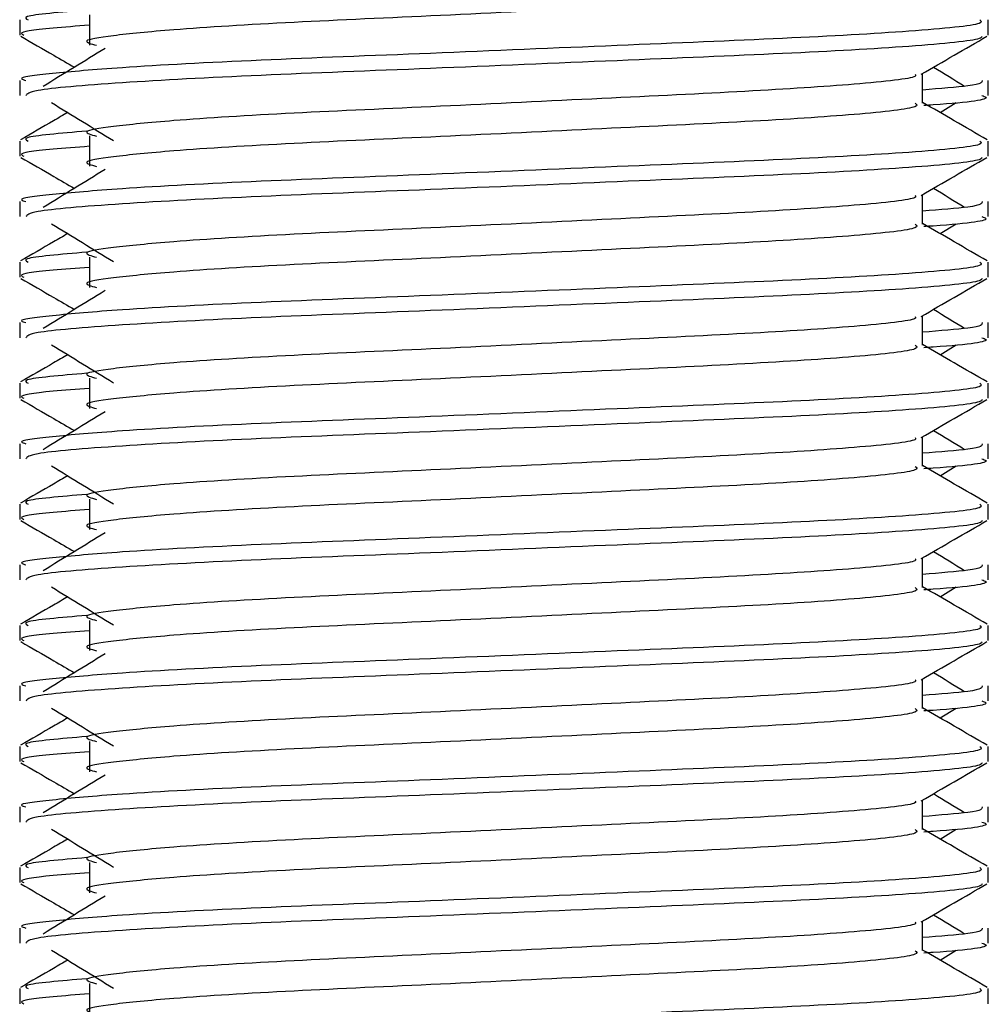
# Model space of a CAD drawing. Header units: millimetres. Extents: x 0 to 420, y 0 to 300.
# Tile 49 of 73: x 264.66 to 267.16, y 152.15 to 154.69. Entities that reach past the tile are written whole.
import ezdxf

# ---------------------------------------------------------------- set-up
doc = ezdxf.new("R2010")
doc.units = ezdxf.units.MM

msp = doc.modelspace()

# ---------------------------------------------------------------- linework, layer by layer
at = {"color": 7, "linetype": 'Continuous', "lineweight": 25}
for p, q in [((264.6577, 154.6937), (264.6577, 154.6547)), ((264.838, 154.7067), (264.838, 154.6284)), ((267.1635, 154.6547), (267.1635, 154.6937)), ((264.6577, 154.5372), (264.6577, 154.4981)), ((266.994, 154.4787), (266.994, 154.5551)), ((267.1635, 154.4981), (267.1635, 154.5372)), ((267.0392, 154.4542), (267.0811, 154.4799)), ((264.838, 154.3935), (264.838, 154.3151)), ((264.6577, 154.3805), (264.6577, 154.3414)), ((267.1635, 154.3414), (267.1635, 154.3805)), ((266.994, 154.1655), (266.994, 154.2419)), ((264.6577, 154.2239), (264.6577, 154.1849)), ((267.1635, 154.1849), (267.1635, 154.2239)), ((267.0392, 154.141), (267.0811, 154.1667)), ((264.838, 154.0802), (264.838, 154.0019)), ((264.6577, 154.0673), (264.6577, 154.0282)), ((267.1635, 154.0282), (267.1635, 154.0673)), ((266.994, 153.8523), (266.994, 153.9286)), ((264.6577, 153.9107), (264.6577, 153.8716)), ((267.1635, 153.8716), (267.1635, 153.9107)), ((267.0392, 153.8277), (267.0811, 153.8534)), ((264.6577, 153.754), (264.6577, 153.715)), ((264.838, 153.767), (264.838, 153.6887)), ((267.1635, 153.715), (267.1635, 153.754)), ((264.6577, 153.5975), (264.6577, 153.5584)), ((266.994, 153.539), (266.994, 153.6154)), ((267.1635, 153.5584), (267.1635, 153.5975)), ((267.0392, 153.5145), (267.0811, 153.5402)), ((264.6577, 153.4408), (264.6577, 153.4017)), ((264.838, 153.4538), (264.838, 153.3754)), ((267.1635, 153.4017), (267.1635, 153.4408)), ((266.994, 153.2258), (266.994, 153.3022)), ((264.6577, 153.2842), (264.6577, 153.2452)), ((267.1635, 153.2452), (267.1635, 153.2842)), ((267.0392, 153.2013), (267.0811, 153.227)), ((264.838, 153.1405), (264.838, 153.0622)), ((264.6577, 153.1276), (264.6577, 153.0885)), ((267.1635, 153.0885), (267.1635, 153.1276)), ((266.994, 152.9126), (266.994, 152.9889)), ((264.6577, 152.971), (264.6577, 152.932)), ((267.1635, 152.932), (267.1635, 152.971)), ((267.0392, 152.888), (267.0811, 152.9137)), ((264.6577, 152.8143), (264.6577, 152.7753)), ((264.838, 152.8273), (264.838, 152.749)), ((267.1635, 152.7753), (267.1635, 152.8143)), ((266.994, 152.5993), (266.994, 152.6757)), ((264.6577, 152.6578), (264.6577, 152.6187)), ((267.1635, 152.6187), (267.1635, 152.6578)), ((267.0392, 152.5748), (267.0811, 152.6005)), ((264.6577, 152.5011), (264.6577, 152.462)), ((264.838, 152.5141), (264.838, 152.4357)), ((267.1635, 152.462), (267.1635, 152.5011)), ((264.6577, 152.3445), (264.6577, 152.3055)), ((266.994, 152.2861), (266.994, 152.3625)), ((267.1635, 152.3055), (267.1635, 152.3445)), ((267.0392, 152.2616), (267.0811, 152.2873)), ((264.838, 152.2008), (264.838, 152.1225)), ((264.6577, 152.1879), (264.6577, 152.1488)), ((267.1635, 152.1488), (267.1635, 152.1879))]:
    msp.add_line(p, q, dxfattribs=at)
for points, knots in [([(266.9752, 154.7917), (266.9787, 154.7887), (266.989, 154.7796), (266.8365, 154.7621), (266.5505, 154.7438), (266.1662, 154.7256), (265.7479, 154.7049), (265.3519, 154.6876), (265.0593, 154.6698), (264.8907, 154.6528), (264.8119, 154.6403), (264.8426, 154.6319), (264.8562, 154.6281)], [0, 0, 0, 0, 0.059132, 0.1771634, 0.2920638, 0.4068492, 0.5248979, 0.6384095, 0.7547738, 0.8442256, 0.9306466, 1, 1, 1, 1]), ([(264.831, 154.7194), (264.7632, 154.7136), (264.6591, 154.7048), (264.6741, 154.6966), (264.6793, 154.6937)], [0, 0, 0, 0, 0.651043, 1, 1, 1, 1]), ([(267.1418, 154.6937), (267.1457, 154.6907), (267.1575, 154.6817), (266.9813, 154.6642), (266.6507, 154.6459), (266.2062, 154.6277), (265.7223, 154.607), (265.2649, 154.5897), (264.9248, 154.5719), (264.7344, 154.5549), (264.6474, 154.5447), (264.6684, 154.5386), (264.6733, 154.5372)], [0, 0, 0, 0, 0.061077, 0.184512, 0.304677, 0.424721, 0.548174, 0.666888, 0.788581, 0.882129, 0.97251, 1, 1, 1, 1]), ([(264.838, 154.68), (264.8047, 154.6775), (264.7023, 154.6701), (264.6535, 154.6621), (264.6653, 154.6561), (264.6681, 154.6547)], [0, 0, 0, 0, 0.270543, 0.831179, 1, 1, 1, 1]), ([(264.6606, 154.6515), (264.689, 154.6351), (264.7352, 154.6084), (264.7814, 154.5816), (264.7992, 154.5713)], [0, 0, 0, 0, 0.61317, 1, 1, 1, 1]), ([(267.1485, 154.6513), (267.1476, 154.6494), (267.1436, 154.6413), (266.9817, 154.625), (266.6506, 154.6068), (266.2061, 154.5886), (265.7228, 154.5679), (265.2632, 154.5506), (264.9015, 154.5312), (264.6836, 154.5127), (264.6768, 154.5024), (264.6739, 154.4981)], [0, 0, 0, 0, 0.039912, 0.166158, 0.289058, 0.411836, 0.5381, 0.659517, 0.783982, 0.909693, 1, 1, 1, 1]), ([(266.9906, 154.5531), (267.0189, 154.5695), (267.0756, 154.6023), (267.1322, 154.6351), (267.1605, 154.6515)], [0, 0, 0, 0, 0.499936, 1, 1, 1, 1]), ([(264.8785, 154.6198), (264.8518, 154.6035), (264.7984, 154.5708), (264.7451, 154.5381), (264.7185, 154.5217)], [0, 0, 0, 0, 0.49999, 1, 1, 1, 1]), ([(267.1027, 154.5217), (267.0761, 154.5381), (267.0492, 154.5546), (267.0222, 154.5711), (267.0219, 154.5713)], [0, 0, 0, 0, 0.989832, 1, 1, 1, 1]), ([(266.9748, 154.5529), (266.9761, 154.5511), (266.9818, 154.5433), (266.8343, 154.5271), (266.5511, 154.5089), (266.166, 154.4907), (265.7479, 154.47), (265.3519, 154.4527), (265.0593, 154.4349), (264.8907, 154.4179), (264.8119, 154.4054), (264.8426, 154.3969), (264.8563, 154.3932)], [0, 0, 0, 0, 0.035107, 0.156135, 0.273953, 0.391653, 0.512699, 0.629093, 0.748412, 0.840135, 0.92875, 1, 1, 1, 1]), ([(267.1479, 154.5372), (267.1486, 154.5325), (267.1497, 154.5246), (267.0392, 154.516), (266.994, 154.5124)], [0, 0, 0, 0, 0.590683, 1, 1, 1, 1]), ([(267.1473, 154.4981), (267.1519, 154.4966), (267.1753, 154.4892), (267.1149, 154.4798), (267.0056, 154.4728), (266.9973, 154.4723)], [0, 0, 0, 0, 0.18373, 0.938556, 1, 1, 1, 1]), ([(264.7401, 154.4799), (264.7668, 154.4635), (264.8202, 154.4308), (264.8735, 154.3981), (264.9001, 154.3818)], [0, 0, 0, 0, 0.500011, 1, 1, 1, 1]), ([(266.9752, 154.4785), (266.9787, 154.4755), (266.989, 154.4664), (266.8365, 154.4489), (266.5505, 154.4306), (266.1662, 154.4124), (265.7479, 154.3917), (265.3519, 154.3744), (265.0593, 154.3566), (264.8907, 154.3396), (264.8119, 154.3271), (264.8426, 154.3186), (264.8562, 154.3149)], [0, 0, 0, 0, 0.059132, 0.177163, 0.292064, 0.406849, 0.524898, 0.638409, 0.754774, 0.844226, 0.930647, 1, 1, 1, 1]), ([(267.1612, 154.3836), (267.1328, 154.4), (267.0771, 154.4323), (267.0214, 154.4645), (266.994, 154.4804)], [0, 0, 0, 0, 0.508368, 1, 1, 1, 1]), ([(264.782, 154.4542), (264.7697, 154.4471), (264.729, 154.4235), (264.6884, 154.4), (264.66, 154.3836)], [0, 0, 0, 0, 0.303338, 1, 1, 1, 1]), ([(264.831, 154.4062), (264.7632, 154.4004), (264.6591, 154.3915), (264.6741, 154.3834), (264.6793, 154.3805)], [0, 0, 0, 0, 0.651043, 1, 1, 1, 1]), ([(267.1418, 154.3805), (267.1457, 154.3775), (267.1575, 154.3684), (266.9813, 154.351), (266.6507, 154.3327), (266.2062, 154.3145), (265.7223, 154.2938), (265.2649, 154.2765), (264.9248, 154.2587), (264.7344, 154.2417), (264.6474, 154.2314), (264.6684, 154.2253), (264.6733, 154.2239)], [0, 0, 0, 0, 0.061077, 0.184512, 0.304677, 0.424721, 0.548174, 0.666888, 0.788581, 0.882129, 0.97251, 1, 1, 1, 1]), ([(264.838, 154.3668), (264.8047, 154.3643), (264.7023, 154.3568), (264.6535, 154.3489), (264.6653, 154.3428), (264.6681, 154.3414)], [0, 0, 0, 0, 0.270543, 0.831179, 1, 1, 1, 1]), ([(264.6606, 154.3383), (264.689, 154.3219), (264.7352, 154.2952), (264.7814, 154.2684), (264.7992, 154.2581)], [0, 0, 0, 0, 0.61317, 1, 1, 1, 1]), ([(267.1485, 154.3381), (267.1476, 154.3361), (267.1436, 154.328), (266.9817, 154.3118), (266.6506, 154.2935), (266.2061, 154.2753), (265.7228, 154.2546), (265.2632, 154.2373), (264.9015, 154.2179), (264.6836, 154.1995), (264.6768, 154.1892), (264.6739, 154.1849)], [0, 0, 0, 0, 0.039912, 0.166158, 0.289058, 0.411836, 0.5381, 0.659517, 0.783982, 0.909693, 1, 1, 1, 1]), ([(266.9906, 154.2399), (267.0189, 154.2563), (267.0756, 154.2891), (267.1322, 154.3219), (267.1605, 154.3383)], [0, 0, 0, 0, 0.499936, 1, 1, 1, 1]), ([(264.8785, 154.3066), (264.8518, 154.2903), (264.7984, 154.2576), (264.7451, 154.2249), (264.7185, 154.2085)], [0, 0, 0, 0, 0.49999, 1, 1, 1, 1]), ([(267.1027, 154.2085), (267.0761, 154.2249), (267.0492, 154.2414), (267.0222, 154.2579), (267.0219, 154.2581)], [0, 0, 0, 0, 0.989832, 1, 1, 1, 1]), ([(266.9748, 154.2397), (266.9761, 154.2379), (266.9818, 154.23), (266.8343, 154.2139), (266.5511, 154.1957), (266.166, 154.1774), (265.7479, 154.1568), (265.3519, 154.1394), (265.0593, 154.1216), (264.8907, 154.1046), (264.8119, 154.0921), (264.8426, 154.0837), (264.8563, 154.0799)], [0, 0, 0, 0, 0.035107, 0.156135, 0.273953, 0.391653, 0.512699, 0.629093, 0.748412, 0.840135, 0.92875, 1, 1, 1, 1]), ([(267.1479, 154.2239), (267.1486, 154.2193), (267.1497, 154.2113), (267.0392, 154.2027), (266.994, 154.1992)], [0, 0, 0, 0, 0.590683, 1, 1, 1, 1]), ([(267.1473, 154.1849), (267.1519, 154.1834), (267.1753, 154.1759), (267.1149, 154.1666), (267.0056, 154.1596), (266.9973, 154.159)], [0, 0, 0, 0, 0.18373, 0.938556, 1, 1, 1, 1]), ([(264.7401, 154.1667), (264.7668, 154.1503), (264.8202, 154.1176), (264.8735, 154.0849), (264.9001, 154.0686)], [0, 0, 0, 0, 0.500011, 1, 1, 1, 1]), ([(266.9752, 154.1653), (266.9787, 154.1622), (266.989, 154.1531), (266.8365, 154.1356), (266.5505, 154.1174), (266.1662, 154.0991), (265.7479, 154.0784), (265.3519, 154.0611), (265.0593, 154.0433), (264.8907, 154.0263), (264.8119, 154.0138), (264.8426, 154.0054), (264.8562, 154.0016)], [0, 0, 0, 0, 0.059132, 0.177163, 0.292064, 0.406849, 0.524898, 0.638409, 0.754774, 0.844226, 0.930647, 1, 1, 1, 1]), ([(267.1612, 154.0704), (267.1328, 154.0868), (267.0771, 154.119), (267.0214, 154.1513), (266.994, 154.1671)], [0, 0, 0, 0, 0.508368, 1, 1, 1, 1]), ([(264.782, 154.141), (264.7697, 154.1338), (264.729, 154.1103), (264.6884, 154.0868), (264.66, 154.0704)], [0, 0, 0, 0, 0.303338, 1, 1, 1, 1]), ([(264.831, 154.0929), (264.7632, 154.0872), (264.6591, 154.0783), (264.6741, 154.0701), (264.6793, 154.0673)], [0, 0, 0, 0, 0.651043, 1, 1, 1, 1]), ([(267.1418, 154.0673), (267.1457, 154.0643), (267.1575, 154.0552), (266.9813, 154.0377), (266.6507, 154.0195), (266.2062, 154.0012), (265.7223, 153.9806), (265.2649, 153.9632), (264.9248, 153.9455), (264.7344, 153.9284), (264.6474, 153.9182), (264.6684, 153.9121), (264.6733, 153.9107)], [0, 0, 0, 0, 0.061077, 0.184512, 0.304677, 0.424721, 0.548174, 0.666888, 0.788581, 0.882129, 0.97251, 1, 1, 1, 1]), ([(264.838, 154.0535), (264.8047, 154.0511), (264.7023, 154.0436), (264.6535, 154.0356), (264.6653, 154.0296), (264.6681, 154.0282)], [0, 0, 0, 0, 0.270543, 0.831179, 1, 1, 1, 1]), ([(264.6606, 154.0251), (264.689, 154.0087), (264.7352, 153.9819), (264.7814, 153.9552), (264.7992, 153.9448)], [0, 0, 0, 0, 0.61317, 1, 1, 1, 1]), ([(267.1485, 154.0248), (267.1476, 154.0229), (267.1436, 154.0148), (266.9817, 153.9986), (266.6506, 153.9803), (266.2061, 153.9621), (265.7228, 153.9414), (265.2632, 153.9241), (264.9015, 153.9047), (264.6836, 153.8862), (264.6768, 153.8759), (264.6739, 153.8716)], [0, 0, 0, 0, 0.039912, 0.166158, 0.289058, 0.411836, 0.5381, 0.659517, 0.783982, 0.909693, 1, 1, 1, 1]), ([(266.9906, 153.9267), (267.0189, 153.9431), (267.0756, 153.9759), (267.1322, 154.0087), (267.1605, 154.0251)], [0, 0, 0, 0, 0.499936, 1, 1, 1, 1]), ([(264.8785, 153.9934), (264.8518, 153.977), (264.7984, 153.9443), (264.7451, 153.9116), (264.7185, 153.8953)], [0, 0, 0, 0, 0.49999, 1, 1, 1, 1]), ([(266.9748, 153.9264), (266.9761, 153.9247), (266.9818, 153.9168), (266.8343, 153.9007), (266.5511, 153.8824), (266.166, 153.8642), (265.7479, 153.8435), (265.3519, 153.8262), (265.0593, 153.8084), (264.8907, 153.7914), (264.8119, 153.7789), (264.8426, 153.7705), (264.8563, 153.7667)], [0, 0, 0, 0, 0.035107, 0.156135, 0.273953, 0.391653, 0.512699, 0.629093, 0.748412, 0.840135, 0.92875, 1, 1, 1, 1]), ([(267.1027, 153.8953), (267.0761, 153.9116), (267.0492, 153.9281), (267.0222, 153.9447), (267.0219, 153.9448)], [0, 0, 0, 0, 0.989832, 1, 1, 1, 1]), ([(267.1479, 153.9107), (267.1486, 153.906), (267.1497, 153.8981), (267.0392, 153.8895), (266.994, 153.886)], [0, 0, 0, 0, 0.590683, 1, 1, 1, 1]), ([(264.7401, 153.8534), (264.7668, 153.8371), (264.8202, 153.8044), (264.8735, 153.7717), (264.9001, 153.7553)], [0, 0, 0, 0, 0.500011, 1, 1, 1, 1]), ([(266.9752, 153.852), (266.9787, 153.849), (266.989, 153.8399), (266.8365, 153.8224), (266.5505, 153.8041), (266.1662, 153.7859), (265.7479, 153.7652), (265.3519, 153.7479), (265.0593, 153.7301), (264.8907, 153.7131), (264.8119, 153.7006), (264.8426, 153.6922), (264.8562, 153.6884)], [0, 0, 0, 0, 0.059132, 0.1771634, 0.2920638, 0.4068492, 0.5248979, 0.6384095, 0.7547738, 0.8442256, 0.9306466, 1, 1, 1, 1]), ([(267.1612, 153.7572), (267.1328, 153.7735), (267.0771, 153.8058), (267.0214, 153.838), (266.994, 153.8539)], [0, 0, 0, 0, 0.508368, 1, 1, 1, 1]), ([(267.1473, 153.8716), (267.1519, 153.8702), (267.1753, 153.8627), (267.1149, 153.8533), (267.0056, 153.8463), (266.9973, 153.8458)], [0, 0, 0, 0, 0.1837303, 0.9385556, 1, 1, 1, 1]), ([(264.782, 153.8277), (264.7697, 153.8206), (264.729, 153.7971), (264.6884, 153.7735), (264.66, 153.7572)], [0, 0, 0, 0, 0.303338, 1, 1, 1, 1]), ([(264.831, 153.7797), (264.7632, 153.7739), (264.6591, 153.7651), (264.6741, 153.7569), (264.6793, 153.754)], [0, 0, 0, 0, 0.651043, 1, 1, 1, 1]), ([(267.1418, 153.754), (267.1457, 153.751), (267.1575, 153.742), (266.9813, 153.7245), (266.6507, 153.7062), (266.2062, 153.688), (265.7223, 153.6673), (265.2649, 153.65), (264.9248, 153.6322), (264.7344, 153.6152), (264.6474, 153.605), (264.6684, 153.5989), (264.6733, 153.5975)], [0, 0, 0, 0, 0.061077, 0.184512, 0.304677, 0.424721, 0.548174, 0.666888, 0.788581, 0.882129, 0.97251, 1, 1, 1, 1]), ([(264.838, 153.7403), (264.8047, 153.7378), (264.7023, 153.7304), (264.6535, 153.7224), (264.6653, 153.7164), (264.6681, 153.715)], [0, 0, 0, 0, 0.270543, 0.831179, 1, 1, 1, 1]), ([(264.6606, 153.7118), (264.689, 153.6954), (264.7352, 153.6687), (264.7814, 153.6419), (264.7992, 153.6316)], [0, 0, 0, 0, 0.61317, 1, 1, 1, 1]), ([(267.1485, 153.7116), (267.1476, 153.7097), (267.1436, 153.7016), (266.9817, 153.6853), (266.6506, 153.6671), (266.2061, 153.6489), (265.7228, 153.6282), (265.2632, 153.6109), (264.9015, 153.5915), (264.6836, 153.573), (264.6768, 153.5627), (264.6739, 153.5584)], [0, 0, 0, 0, 0.0399117, 0.1661575, 0.2890582, 0.4118359, 0.5381002, 0.6595169, 0.7839817, 0.9096926, 1, 1, 1, 1]), ([(266.9906, 153.6134), (267.0189, 153.6298), (267.0756, 153.6626), (267.1322, 153.6954), (267.1605, 153.7118)], [0, 0, 0, 0, 0.499936, 1, 1, 1, 1]), ([(264.8785, 153.6801), (264.8518, 153.6638), (264.7984, 153.6311), (264.7451, 153.5984), (264.7185, 153.582)], [0, 0, 0, 0, 0.49999, 1, 1, 1, 1]), ([(267.1027, 153.582), (267.0761, 153.5984), (267.0492, 153.6149), (267.0222, 153.6314), (267.0219, 153.6316)], [0, 0, 0, 0, 0.989832, 1, 1, 1, 1]), ([(266.9748, 153.6132), (266.9761, 153.6114), (266.9818, 153.6036), (266.8343, 153.5874), (266.5511, 153.5692), (266.166, 153.551), (265.7479, 153.5303), (265.3519, 153.513), (265.0593, 153.4952), (264.8907, 153.4782), (264.8119, 153.4657), (264.8426, 153.4572), (264.8563, 153.4535)], [0, 0, 0, 0, 0.035107, 0.156135, 0.273953, 0.391653, 0.512699, 0.629093, 0.748412, 0.840135, 0.92875, 1, 1, 1, 1]), ([(267.1479, 153.5975), (267.1486, 153.5928), (267.1497, 153.5849), (267.0392, 153.5763), (266.994, 153.5727)], [0, 0, 0, 0, 0.590683, 1, 1, 1, 1]), ([(267.1473, 153.5584), (267.1519, 153.5569), (267.1753, 153.5495), (267.1149, 153.5401), (267.0056, 153.5331), (266.9973, 153.5326)], [0, 0, 0, 0, 0.1837303, 0.9385556, 1, 1, 1, 1]), ([(264.7401, 153.5402), (264.7668, 153.5238), (264.8202, 153.4911), (264.8735, 153.4584), (264.9001, 153.4421)], [0, 0, 0, 0, 0.5000113, 1, 1, 1, 1]), ([(266.9752, 153.5388), (266.9787, 153.5358), (266.989, 153.5267), (266.8365, 153.5092), (266.5505, 153.4909), (266.1662, 153.4727), (265.7479, 153.452), (265.3519, 153.4347), (265.0593, 153.4169), (264.8907, 153.3999), (264.8119, 153.3874), (264.8426, 153.3789), (264.8562, 153.3752)], [0, 0, 0, 0, 0.059132, 0.177163, 0.292064, 0.406849, 0.524898, 0.638409, 0.754774, 0.844226, 0.930647, 1, 1, 1, 1]), ([(267.1612, 153.4439), (267.1328, 153.4603), (267.0771, 153.4926), (267.0214, 153.5248), (266.994, 153.5407)], [0, 0, 0, 0, 0.508368, 1, 1, 1, 1]), ([(264.782, 153.5145), (264.7697, 153.5074), (264.729, 153.4838), (264.6884, 153.4603), (264.66, 153.4439)], [0, 0, 0, 0, 0.303338, 1, 1, 1, 1]), ([(264.831, 153.4665), (264.7632, 153.4607), (264.6591, 153.4518), (264.6741, 153.4437), (264.6793, 153.4408)], [0, 0, 0, 0, 0.651043, 1, 1, 1, 1]), ([(267.1418, 153.4408), (267.1457, 153.4378), (267.1575, 153.4287), (266.9813, 153.4113), (266.6507, 153.393), (266.2062, 153.3748), (265.7223, 153.3541), (265.2649, 153.3368), (264.9248, 153.319), (264.7344, 153.302), (264.6474, 153.2917), (264.6684, 153.2856), (264.6733, 153.2842)], [0, 0, 0, 0, 0.0610772, 0.1845123, 0.3046768, 0.4247211, 0.5481742, 0.6668878, 0.7885815, 0.8821287, 0.9725098, 1, 1, 1, 1]), ([(264.838, 153.4271), (264.8047, 153.4246), (264.7023, 153.4171), (264.6535, 153.4092), (264.6653, 153.4031), (264.6681, 153.4017)], [0, 0, 0, 0, 0.270543, 0.831179, 1, 1, 1, 1]), ([(264.6606, 153.3986), (264.689, 153.3822), (264.7352, 153.3555), (264.7814, 153.3287), (264.7992, 153.3184)], [0, 0, 0, 0, 0.61317, 1, 1, 1, 1]), ([(267.1485, 153.3984), (267.1476, 153.3964), (267.1436, 153.3883), (266.9817, 153.3721), (266.6506, 153.3538), (266.2061, 153.3356), (265.7228, 153.3149), (265.2632, 153.2976), (264.9015, 153.2782), (264.6836, 153.2598), (264.6768, 153.2495), (264.6739, 153.2452)], [0, 0, 0, 0, 0.0399117, 0.1661575, 0.2890582, 0.4118359, 0.5381002, 0.6595169, 0.7839817, 0.9096926, 1, 1, 1, 1]), ([(266.9906, 153.3002), (267.0189, 153.3166), (267.0756, 153.3494), (267.1322, 153.3822), (267.1605, 153.3986)], [0, 0, 0, 0, 0.499936, 1, 1, 1, 1]), ([(264.8785, 153.3669), (264.8518, 153.3506), (264.7984, 153.3179), (264.7451, 153.2852), (264.7185, 153.2688)], [0, 0, 0, 0, 0.49999, 1, 1, 1, 1]), ([(267.1027, 153.2688), (267.0761, 153.2852), (267.0492, 153.3017), (267.0222, 153.3182), (267.0219, 153.3184)], [0, 0, 0, 0, 0.989832, 1, 1, 1, 1]), ([(266.9748, 153.3), (266.9761, 153.2982), (266.9818, 153.2903), (266.8343, 153.2742), (266.5511, 153.256), (266.166, 153.2377), (265.7479, 153.2171), (265.3519, 153.1997), (265.0593, 153.1819), (264.8907, 153.1649), (264.8119, 153.1524), (264.8426, 153.144), (264.8563, 153.1402)], [0, 0, 0, 0, 0.035107, 0.156135, 0.273953, 0.391653, 0.512699, 0.629093, 0.748412, 0.840135, 0.92875, 1, 1, 1, 1]), ([(267.1479, 153.2842), (267.1486, 153.2796), (267.1497, 153.2716), (267.0392, 153.263), (266.994, 153.2595)], [0, 0, 0, 0, 0.590683, 1, 1, 1, 1]), ([(267.1473, 153.2452), (267.1519, 153.2437), (267.1753, 153.2362), (267.1149, 153.2269), (267.0056, 153.2199), (266.9973, 153.2193)], [0, 0, 0, 0, 0.1837303, 0.9385556, 1, 1, 1, 1]), ([(264.7401, 153.227), (264.7668, 153.2106), (264.8202, 153.1779), (264.8735, 153.1452), (264.9001, 153.1289)], [0, 0, 0, 0, 0.500011, 1, 1, 1, 1]), ([(266.9752, 153.2256), (266.9787, 153.2225), (266.989, 153.2134), (266.8365, 153.1959), (266.5505, 153.1777), (266.1662, 153.1594), (265.7479, 153.1387), (265.3519, 153.1214), (265.0593, 153.1036), (264.8907, 153.0866), (264.8119, 153.0741), (264.8426, 153.0657), (264.8562, 153.0619)], [0, 0, 0, 0, 0.059132, 0.177163, 0.292064, 0.406849, 0.524898, 0.638409, 0.754774, 0.844226, 0.930647, 1, 1, 1, 1]), ([(267.1612, 153.1307), (267.1328, 153.1471), (267.0771, 153.1793), (267.0214, 153.2116), (266.994, 153.2274)], [0, 0, 0, 0, 0.508368, 1, 1, 1, 1]), ([(264.782, 153.2013), (264.7697, 153.1941), (264.729, 153.1706), (264.6884, 153.1471), (264.66, 153.1307)], [0, 0, 0, 0, 0.303338, 1, 1, 1, 1]), ([(264.831, 153.1532), (264.7632, 153.1475), (264.6591, 153.1386), (264.6741, 153.1304), (264.6793, 153.1276)], [0, 0, 0, 0, 0.651043, 1, 1, 1, 1]), ([(267.1418, 153.1276), (267.1457, 153.1246), (267.1575, 153.1155), (266.9813, 153.098), (266.6507, 153.0798), (266.2062, 153.0615), (265.7223, 153.0409), (265.2649, 153.0235), (264.9248, 153.0058), (264.7344, 152.9887), (264.6474, 152.9785), (264.6684, 152.9724), (264.6733, 152.971)], [0, 0, 0, 0, 0.0610772, 0.1845123, 0.3046768, 0.4247211, 0.5481742, 0.6668878, 0.7885815, 0.8821287, 0.9725098, 1, 1, 1, 1]), ([(264.838, 153.1138), (264.8047, 153.1114), (264.7023, 153.1039), (264.6535, 153.0959), (264.6653, 153.0899), (264.6681, 153.0885)], [0, 0, 0, 0, 0.270543, 0.831179, 1, 1, 1, 1]), ([(264.6606, 153.0854), (264.689, 153.069), (264.7352, 153.0422), (264.7814, 153.0155), (264.7992, 153.0051)], [0, 0, 0, 0, 0.61317, 1, 1, 1, 1]), ([(267.1485, 153.0851), (267.1476, 153.0832), (267.1436, 153.0751), (266.9817, 153.0589), (266.6506, 153.0406), (266.2061, 153.0224), (265.7228, 153.0017), (265.2632, 152.9844), (264.9015, 152.965), (264.6836, 152.9465), (264.6768, 152.9362), (264.6739, 152.932)], [0, 0, 0, 0, 0.039912, 0.166158, 0.289058, 0.411836, 0.5381, 0.659517, 0.783982, 0.909693, 1, 1, 1, 1]), ([(266.9906, 152.987), (267.0189, 153.0034), (267.0756, 153.0362), (267.1322, 153.069), (267.1605, 153.0854)], [0, 0, 0, 0, 0.499936, 1, 1, 1, 1]), ([(264.8785, 153.0537), (264.8518, 153.0373), (264.7984, 153.0046), (264.7451, 152.9719), (264.7185, 152.9556)], [0, 0, 0, 0, 0.49999, 1, 1, 1, 1]), ([(266.9748, 152.9867), (266.9761, 152.985), (266.9818, 152.9771), (266.8343, 152.961), (266.5511, 152.9427), (266.166, 152.9245), (265.7479, 152.9038), (265.3519, 152.8865), (265.0593, 152.8687), (264.8907, 152.8517), (264.8119, 152.8392), (264.8426, 152.8308), (264.8563, 152.827)], [0, 0, 0, 0, 0.035107, 0.156135, 0.273953, 0.391653, 0.512699, 0.629093, 0.748412, 0.840135, 0.92875, 1, 1, 1, 1]), ([(267.1027, 152.9556), (267.0761, 152.9719), (267.0492, 152.9884), (267.0222, 153.005), (267.0219, 153.0051)], [0, 0, 0, 0, 0.989832, 1, 1, 1, 1]), ([(267.1479, 152.971), (267.1486, 152.9663), (267.1497, 152.9584), (267.0392, 152.9498), (266.994, 152.9463)], [0, 0, 0, 0, 0.590683, 1, 1, 1, 1]), ([(267.1473, 152.932), (267.1519, 152.9305), (267.1753, 152.923), (267.1149, 152.9136), (267.0056, 152.9066), (266.9973, 152.9061)], [0, 0, 0, 0, 0.18373, 0.938556, 1, 1, 1, 1]), ([(264.7401, 152.9137), (264.7668, 152.8974), (264.8202, 152.8647), (264.8735, 152.832), (264.9001, 152.8156)], [0, 0, 0, 0, 0.500011, 1, 1, 1, 1]), ([(266.9752, 152.9123), (266.9787, 152.9093), (266.989, 152.9002), (266.8365, 152.8827), (266.5505, 152.8644), (266.1662, 152.8462), (265.7479, 152.8255), (265.3519, 152.8082), (265.0593, 152.7904), (264.8907, 152.7734), (264.8119, 152.7609), (264.8426, 152.7525), (264.8562, 152.7487)], [0, 0, 0, 0, 0.059132, 0.177163, 0.292064, 0.406849, 0.524898, 0.638409, 0.754774, 0.844226, 0.930647, 1, 1, 1, 1]), ([(267.1612, 152.8175), (267.1328, 152.8338), (267.0771, 152.8661), (267.0214, 152.8983), (266.994, 152.9142)], [0, 0, 0, 0, 0.508368, 1, 1, 1, 1]), ([(264.782, 152.888), (264.7697, 152.8809), (264.729, 152.8574), (264.6884, 152.8338), (264.66, 152.8175)], [0, 0, 0, 0, 0.303338, 1, 1, 1, 1]), ([(264.831, 152.84), (264.7632, 152.8342), (264.6591, 152.8254), (264.6741, 152.8172), (264.6793, 152.8143)], [0, 0, 0, 0, 0.651043, 1, 1, 1, 1]), ([(267.1418, 152.8143), (267.1457, 152.8113), (267.1575, 152.8023), (266.9813, 152.7848), (266.6507, 152.7665), (266.2062, 152.7483), (265.7223, 152.7276), (265.2649, 152.7103), (264.9248, 152.6925), (264.7344, 152.6755), (264.6474, 152.6653), (264.6684, 152.6592), (264.6733, 152.6578)], [0, 0, 0, 0, 0.0610772, 0.1845123, 0.3046768, 0.4247211, 0.5481742, 0.6668878, 0.7885815, 0.8821287, 0.9725098, 1, 1, 1, 1]), ([(264.838, 152.8006), (264.8047, 152.7982), (264.7023, 152.7907), (264.6535, 152.7827), (264.6653, 152.7767), (264.6681, 152.7753)], [0, 0, 0, 0, 0.270543, 0.831179, 1, 1, 1, 1]), ([(264.6606, 152.7721), (264.689, 152.7557), (264.7352, 152.729), (264.7814, 152.7022), (264.7992, 152.6919)], [0, 0, 0, 0, 0.61317, 1, 1, 1, 1]), ([(267.1485, 152.7719), (267.1476, 152.77), (267.1436, 152.7619), (266.9817, 152.7456), (266.6506, 152.7274), (266.2061, 152.7092), (265.7228, 152.6885), (265.2632, 152.6712), (264.9015, 152.6518), (264.6836, 152.6333), (264.6768, 152.623), (264.6739, 152.6187)], [0, 0, 0, 0, 0.039912, 0.166158, 0.289058, 0.411836, 0.5381, 0.659517, 0.783982, 0.909693, 1, 1, 1, 1]), ([(266.9906, 152.6737), (267.0189, 152.6901), (267.0756, 152.7229), (267.1322, 152.7557), (267.1605, 152.7721)], [0, 0, 0, 0, 0.4999356, 1, 1, 1, 1]), ([(264.8785, 152.7404), (264.8518, 152.7241), (264.7984, 152.6914), (264.7451, 152.6587), (264.7185, 152.6423)], [0, 0, 0, 0, 0.49999, 1, 1, 1, 1]), ([(267.1027, 152.6423), (267.0761, 152.6587), (267.0492, 152.6752), (267.0222, 152.6917), (267.0219, 152.6919)], [0, 0, 0, 0, 0.989832, 1, 1, 1, 1]), ([(266.9748, 152.6735), (266.9761, 152.6717), (266.9818, 152.6639), (266.8343, 152.6477), (266.5511, 152.6295), (266.166, 152.6113), (265.7479, 152.5906), (265.3519, 152.5733), (265.0593, 152.5555), (264.8907, 152.5385), (264.8119, 152.526), (264.8426, 152.5175), (264.8563, 152.5138)], [0, 0, 0, 0, 0.035107, 0.156135, 0.273953, 0.391653, 0.512699, 0.629093, 0.748412, 0.840135, 0.92875, 1, 1, 1, 1]), ([(267.1479, 152.6578), (267.1486, 152.6531), (267.1497, 152.6452), (267.0392, 152.6366), (266.994, 152.633)], [0, 0, 0, 0, 0.590683, 1, 1, 1, 1]), ([(264.7401, 152.6005), (264.7668, 152.5841), (264.8202, 152.5514), (264.8735, 152.5187), (264.9001, 152.5024)], [0, 0, 0, 0, 0.500011, 1, 1, 1, 1]), ([(266.9752, 152.5991), (266.9787, 152.5961), (266.989, 152.587), (266.8365, 152.5695), (266.5505, 152.5512), (266.1662, 152.533), (265.7479, 152.5123), (265.3519, 152.495), (265.0593, 152.4772), (264.8907, 152.4602), (264.8119, 152.4477), (264.8426, 152.4392), (264.8562, 152.4355)], [0, 0, 0, 0, 0.059132, 0.177163, 0.292064, 0.406849, 0.524898, 0.638409, 0.754774, 0.844226, 0.930647, 1, 1, 1, 1]), ([(267.1612, 152.5042), (267.1328, 152.5206), (267.0771, 152.5529), (267.0214, 152.5851), (266.994, 152.601)], [0, 0, 0, 0, 0.508368, 1, 1, 1, 1]), ([(267.1473, 152.6187), (267.1519, 152.6173), (267.1753, 152.6098), (267.1149, 152.6004), (267.0056, 152.5934), (266.9973, 152.5929)], [0, 0, 0, 0, 0.18373, 0.938556, 1, 1, 1, 1]), ([(264.782, 152.5748), (264.7697, 152.5677), (264.729, 152.5441), (264.6884, 152.5206), (264.66, 152.5042)], [0, 0, 0, 0, 0.303338, 1, 1, 1, 1]), ([(264.831, 152.5268), (264.7632, 152.521), (264.6591, 152.5121), (264.6741, 152.504), (264.6793, 152.5011)], [0, 0, 0, 0, 0.651043, 1, 1, 1, 1]), ([(267.1418, 152.5011), (267.1457, 152.4981), (267.1575, 152.489), (266.9813, 152.4716), (266.6507, 152.4533), (266.2062, 152.4351), (265.7223, 152.4144), (265.2649, 152.3971), (264.9248, 152.3793), (264.7344, 152.3623), (264.6474, 152.352), (264.6684, 152.3459), (264.6733, 152.3445)], [0, 0, 0, 0, 0.061077, 0.184512, 0.304677, 0.424721, 0.548174, 0.666888, 0.788581, 0.882129, 0.97251, 1, 1, 1, 1]), ([(264.838, 152.4874), (264.8047, 152.4849), (264.7023, 152.4774), (264.6535, 152.4695), (264.6653, 152.4634), (264.6681, 152.462)], [0, 0, 0, 0, 0.270543, 0.831179, 1, 1, 1, 1]), ([(264.6606, 152.4589), (264.689, 152.4425), (264.7352, 152.4158), (264.7814, 152.389), (264.7992, 152.3787)], [0, 0, 0, 0, 0.61317, 1, 1, 1, 1]), ([(267.1485, 152.4587), (267.1476, 152.4567), (267.1436, 152.4486), (266.9817, 152.4324), (266.6506, 152.4142), (266.2061, 152.3959), (265.7228, 152.3752), (265.2632, 152.3579), (264.9015, 152.3385), (264.6836, 152.3201), (264.6768, 152.3098), (264.6739, 152.3055)], [0, 0, 0, 0, 0.039912, 0.166158, 0.289058, 0.411836, 0.5381, 0.659517, 0.783982, 0.909693, 1, 1, 1, 1]), ([(266.9906, 152.3605), (267.0189, 152.3769), (267.0756, 152.4097), (267.1322, 152.4425), (267.1605, 152.4589)], [0, 0, 0, 0, 0.4999356, 1, 1, 1, 1]), ([(264.8785, 152.4272), (264.8518, 152.4109), (264.7984, 152.3782), (264.7451, 152.3455), (264.7185, 152.3291)], [0, 0, 0, 0, 0.49999, 1, 1, 1, 1]), ([(267.1027, 152.3291), (267.0761, 152.3455), (267.0492, 152.362), (267.0222, 152.3785), (267.0219, 152.3787)], [0, 0, 0, 0, 0.989832, 1, 1, 1, 1]), ([(266.9748, 152.3603), (266.9761, 152.3585), (266.9818, 152.3506), (266.8343, 152.3345), (266.5511, 152.3163), (266.166, 152.298), (265.7479, 152.2774), (265.3519, 152.26), (265.0593, 152.2423), (264.8907, 152.2253), (264.8119, 152.2127), (264.8426, 152.2043), (264.8563, 152.2005)], [0, 0, 0, 0, 0.035107, 0.156135, 0.273953, 0.391653, 0.512699, 0.629093, 0.748412, 0.840135, 0.92875, 1, 1, 1, 1]), ([(267.1479, 152.3445), (267.1486, 152.3399), (267.1497, 152.3319), (267.0392, 152.3233), (266.994, 152.3198)], [0, 0, 0, 0, 0.590683, 1, 1, 1, 1]), ([(267.1473, 152.3055), (267.1519, 152.304), (267.1753, 152.2965), (267.1149, 152.2872), (267.0056, 152.2802), (266.9973, 152.2796)], [0, 0, 0, 0, 0.18373, 0.938556, 1, 1, 1, 1]), ([(264.7401, 152.2873), (264.7668, 152.2709), (264.8202, 152.2382), (264.8735, 152.2055), (264.9001, 152.1892)], [0, 0, 0, 0, 0.500011, 1, 1, 1, 1]), ([(266.9752, 152.2859), (266.9787, 152.2828), (266.989, 152.2737), (266.8365, 152.2562), (266.5505, 152.238), (266.1662, 152.2197), (265.7479, 152.1991), (265.3519, 152.1817), (265.0593, 152.1639), (264.8907, 152.1469), (264.8119, 152.1344), (264.8426, 152.126), (264.8562, 152.1222)], [0, 0, 0, 0, 0.059132, 0.177163, 0.292064, 0.406849, 0.524898, 0.638409, 0.754774, 0.844226, 0.930647, 1, 1, 1, 1]), ([(267.1612, 152.191), (267.1328, 152.2074), (267.0771, 152.2396), (267.0214, 152.2719), (266.994, 152.2877)], [0, 0, 0, 0, 0.508368, 1, 1, 1, 1]), ([(264.782, 152.2616), (264.7697, 152.2544), (264.729, 152.2309), (264.6884, 152.2074), (264.66, 152.191)], [0, 0, 0, 0, 0.303338, 1, 1, 1, 1]), ([(264.831, 152.2135), (264.7632, 152.2078), (264.6591, 152.1989), (264.6741, 152.1907), (264.6793, 152.1879)], [0, 0, 0, 0, 0.651043, 1, 1, 1, 1]), ([(267.1418, 152.1879), (267.1457, 152.1849), (267.1575, 152.1758), (266.9813, 152.1583), (266.6507, 152.1401), (266.2062, 152.1218), (265.7223, 152.1012), (265.2649, 152.0838), (264.9248, 152.0661), (264.7344, 152.049), (264.6474, 152.0388), (264.6684, 152.0327), (264.6733, 152.0313)], [0, 0, 0, 0, 0.061077, 0.184512, 0.304677, 0.424721, 0.548174, 0.666888, 0.788581, 0.882129, 0.97251, 1, 1, 1, 1]), ([(264.838, 152.1741), (264.8047, 152.1717), (264.7023, 152.1642), (264.6535, 152.1563), (264.6653, 152.1502), (264.6681, 152.1488)], [0, 0, 0, 0, 0.270543, 0.831179, 1, 1, 1, 1])]:
    msp.add_open_spline(points, degree=3, knots=knots, dxfattribs=at)

doc.saveas('drawing.dxf')
